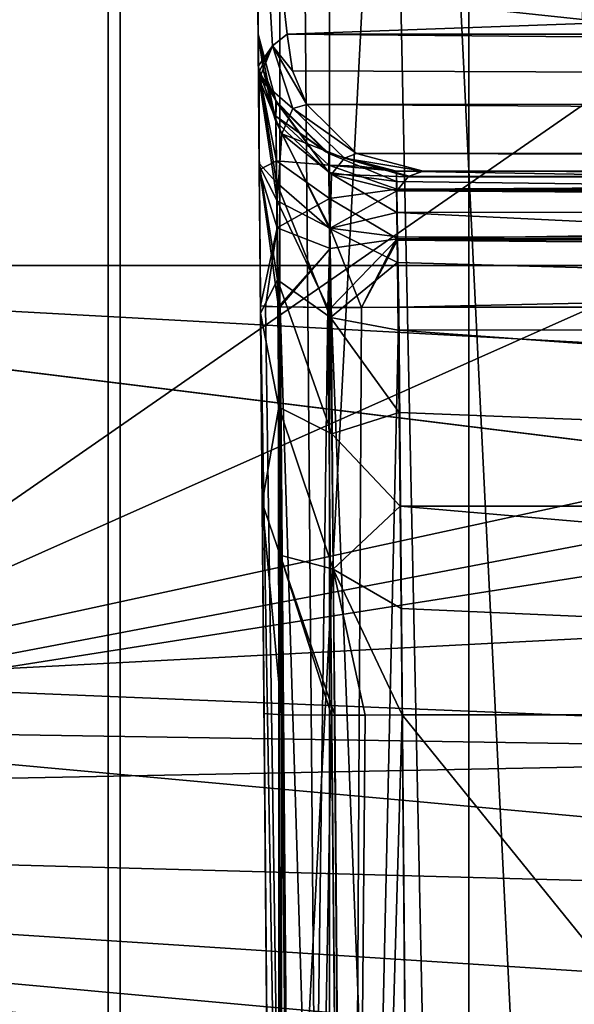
# Model space of a CAD drawing. Header units: millimetres. Extents: x -40 to 40, y -40 to 40.
# Tile 11 of 192: x -30.9 to -28.8, y -4.5 to -1. Entities that reach past the tile are written whole.
import ezdxf

# ---------------------------------------------------------------- set-up
doc = ezdxf.new("R2010")
doc.units = ezdxf.units.MM
doc.header["$LTSCALE"] = 8.749007
for name, color, linetype in [('1', 7, 'CONTINUOUS'), ('104', 7, 'CONTINUOUS'), ('109', 7, 'CONTINUOUS'), ('139', 7, 'CONTINUOUS'), ('16', 7, 'CONTINUOUS'), ('177', 7, 'CONTINUOUS'), ('178', 7, 'CONTINUOUS'), ('179', 7, 'CONTINUOUS'), ('182', 7, 'CONTINUOUS'), ('186', 7, 'CONTINUOUS'), ('187', 7, 'CONTINUOUS'), ('191', 7, 'CONTINUOUS'), ('192', 7, 'CONTINUOUS'), ('193', 7, 'CONTINUOUS'), ('194', 7, 'CONTINUOUS'), ('195', 7, 'CONTINUOUS'), ('196', 7, 'CONTINUOUS'), ('197', 7, 'CONTINUOUS'), ('198', 7, 'CONTINUOUS'), ('209', 7, 'CONTINUOUS'), ('366', 7, 'CONTINUOUS'), ('367', 7, 'CONTINUOUS'), ('368', 7, 'CONTINUOUS'), ('369', 7, 'CONTINUOUS'), ('48', 7, 'CONTINUOUS'), ('60', 7, 'CONTINUOUS')]:
    doc.layers.add(name, color=color, linetype=linetype)

msp = doc.modelspace()

# ---------------------------------------------------------------- linework, layer by layer
at = {"layer": '1', "linetype": 'CONTINUOUS'}
for points in [[(-27.9306, 27.9309), (-30.5342, 25.0582), (-27.9309, -27.9306), (-27.9306, 27.9309)], [(-30.5342, 25.0582), (-32.8434, 21.9445), (-30.5341, -25.0583), (-30.5342, 25.0582)], [(-27.9309, -27.9306), (-30.5342, 25.0582), (-30.5341, -25.0583), (-27.9309, -27.9306)], [(-30.5341, -25.0583), (-32.8434, 21.9445), (-32.843, -21.9451), (-30.5341, -25.0583)]]:
    msp.add_3dface(points, dxfattribs=at)
at = {"layer": '104', "linetype": 'CONTINUOUS'}
for points in [[(-32, 0, -730), (-31.8246, -3.346, -730), (-27, 0, -730), (-32, 0, -730)], [(-27, 0, -730), (-31.8246, -3.346, -730), (-26.838, -1.1267, -730), (-27, 0, -730)], [(-26.838, -1.1267, -730), (-31.8246, -3.346, -730), (-26.365, -2.1626, -730), (-26.838, -1.1267, -730)], [(-26.365, -2.1626, -730), (-31.8246, -3.346, -730), (-25.6194, -3.023, -730), (-26.365, -2.1626, -730)], [(-25.6194, -3.023, -730), (-31.8246, -3.346, -730), (-24.6619, -3.6384, -730), (-25.6194, -3.023, -730)], [(-31.8246, -3.346, -730), (-31.3005, -6.6543, -730), (-24.6619, -3.6384, -730), (-31.8246, -3.346, -730)], [(-24.6619, -3.6384, -730), (-31.3005, -6.6543, -730), (-23.5687, -3.9594, -730), (-24.6619, -3.6384, -730)], [(-23.5687, -3.9594, -730), (-31.3005, -6.6543, -730), (-6.6933, -4.4723, -730), (-23.5687, -3.9594, -730)], [(-6.6933, -4.4723, -730), (-31.3005, -6.6543, -730), (-5.6921, -5.6924, -730), (-6.6933, -4.4723, -730)]]:
    msp.add_3dface(points, dxfattribs=at)
at = {"layer": '109', "linetype": 'CONTINUOUS'}
for points in [[(-24.449, -1.4502, -733), (-32.5, 0, -733), (-24.8938, -0.7849, -733), (-24.449, -1.4502, -733)], [(-23.7845, -1.894, -733), (-32.5, 0, -733), (-24.449, -1.4502, -733), (-23.7845, -1.894, -733)], [(-32.3094, -3.5142, -733), (-32.5, 0, -733), (-23.7845, -1.894, -733), (-32.3094, -3.5142, -733)], [(-23.0004, -2.05, -733), (-32.3094, -3.5142, -733), (-23.7845, -1.894, -733), (-23.0004, -2.05, -733)], [(-32.3094, -3.5142, -733), (-23.0004, -2.05, -733), (-9.9772, -3.866, -733), (-32.3094, -3.5142, -733)], [(-9.097, -5.6333, -733), (-32.3094, -3.5142, -733), (-9.9772, -3.866, -733), (-9.097, -5.6333, -733)], [(-31.7401, -6.9868, -733), (-32.3094, -3.5142, -733), (-9.097, -5.6333, -733), (-31.7401, -6.9868, -733)]]:
    msp.add_3dface(points, dxfattribs=at)
at = {"layer": '139', "linetype": 'CONTINUOUS'}
for points in [[(-28.4314, 13.5521, -733), (-29.2274, 12.5263, -733), (-28.4338, -13.5497, -733), (-28.4314, 13.5521, -733)], [(-29.2274, 12.5263, -733), (-29.7326, 11.3291, -733), (-29.2287, -12.5241, -733), (-29.2274, 12.5263, -733)], [(-28.4338, -13.5497, -733), (-29.2274, 12.5263, -733), (-29.2287, -12.5241, -733), (-28.4338, -13.5497, -733)], [(-29.7326, 11.3291, -733), (-29.9124, 10.0436, -733), (-29.7328, -11.3286, -733), (-29.7326, 11.3291, -733)], [(-29.2287, -12.5241, -733), (-29.7326, 11.3291, -733), (-29.7328, -11.3286, -733), (-29.2287, -12.5241, -733)], [(-29.9124, -10.0436, -733), (-29.9124, 10.0436, -733), (-30, 0, -733), (-29.9124, -10.0436, -733)], [(-29.7328, -11.3286, -733), (-29.9124, 10.0436, -733), (-29.9124, -10.0436, -733), (-29.7328, -11.3286, -733)]]:
    msp.add_3dface(points, dxfattribs=at)
at = {"layer": '16', "linetype": 'CONTINUOUS'}
for points in [[(33.9501, -1.8406, -3.5), (-33.9501, 1.8406, -3.5), (33.9501, 1.8406, -3.5), (33.9501, -1.8406, -3.5)], [(-33.9501, -1.8406, -3.5), (-33.9501, 1.8406, -3.5), (33.9501, -1.8406, -3.5), (-33.9501, -1.8406, -3.5)], [(-33.9501, -1.8406, -3.5), (33.5521, -5.5004, -3.5), (-5, -5.4103, -3.5), (-33.9501, -1.8406, -3.5)], [(33.5521, -5.5004, -3.5), (-33.9501, -1.8406, -3.5), (33.9501, -1.8406, -3.5), (33.5521, -5.5004, -3.5)], [(-33.5522, -5.4998, -3.5), (-33.9501, -1.8406, -3.5), (-5, -5.4103, -3.5), (-33.5522, -5.4998, -3.5)]]:
    msp.add_3dface(points, dxfattribs=at)
at = {"layer": '177', "linetype": 'CONTINUOUS'}
for points in [[(-29.9396, -1.0463, -824.2713), (-30, 0, -824), (-29.886, -1.0044, -824.5577), (-29.9396, -1.0463, -824.2713)], [(-30, 0, -824), (-29.9396, -1.0463, -824.2713), (-29.9901, -1.1191, -824), (-30, 0, -824)], [(-29.886, -1.0044, -824.5577), (-30, 0, -824), (-1.9342, 0, -973.0221), (-29.886, -1.0044, -824.5577)], [(-2.9479, -1.0044, -967.5923), (-29.886, -1.0044, -824.5577), (-1.9342, 0, -973.0221), (-2.9479, -1.0044, -967.5923)], [(-29.9901, -1.1191, -824), (-29.9396, -1.0463, -824.2713), (-29.9895, -1.1439, -824.0016), (-29.9901, -1.1191, -824)], [(-29.9396, -1.0463, -824.2713), (-29.9876, -1.167, -824.011), (-29.9895, -1.1439, -824.0016), (-29.9396, -1.0463, -824.2713)]]:
    msp.add_3dface(points, dxfattribs=at)
at = {"layer": '178', "linetype": 'CONTINUOUS'}
for points in [[(-29.9901, -1.1191, -824), (-29.9895, -1.1439, -824.0016), (-29.9871, -1.4798, -823.6138), (-29.9901, -1.1191, -824)], [(-29.9895, -1.1439, -824.0016), (-29.9876, -1.167, -824.011), (-29.9871, -1.4798, -823.6138), (-29.9895, -1.1439, -824.0016)], [(-29.9224, -1.6072, -823.8216), (-29.9876, -1.167, -824.011), (-29.9056, -1.3651, -824.1221), (-29.9224, -1.6072, -823.8216)], [(-29.9871, -1.4798, -823.6138), (-29.9876, -1.167, -824.011), (-29.9224, -1.6072, -823.8216), (-29.9871, -1.4798, -823.6138)], [(-29.7309, -1.706, -823.9845), (-29.9224, -1.6072, -823.8216), (-29.9056, -1.3651, -824.1221), (-29.7309, -1.706, -823.9845)], [(-29.7258, -1.5113, -824.1938), (-29.7309, -1.706, -823.9845), (-29.9056, -1.3651, -824.1221), (-29.7258, -1.5113, -824.1938)], [(-29.9827, -1.9869, -823.4653), (-29.9871, -1.4798, -823.6138), (-29.9181, -1.9906, -823.711), (-29.9827, -1.9869, -823.4653)], [(-29.9871, -1.4798, -823.6138), (-29.9224, -1.6072, -823.8216), (-29.9181, -1.9906, -823.711), (-29.9871, -1.4798, -823.6138)], [(-29.49, -1.5707, -824.2088), (-29.7309, -1.706, -823.9845), (-29.7258, -1.5113, -824.1938), (-29.49, -1.5707, -824.2088)], [(-29.4871, -1.7377, -824.0395), (-29.7309, -1.706, -823.9845), (-29.49, -1.5707, -824.2088), (-29.4871, -1.7377, -824.0395)], [(-29.9224, -1.6072, -823.8216), (-29.7309, -1.706, -823.9845), (-29.7388, -1.9923, -823.8947), (-29.9224, -1.6072, -823.8216)], [(-29.9181, -1.9906, -823.711), (-29.9224, -1.6072, -823.8216), (-29.7388, -1.9923, -823.8947), (-29.9181, -1.9906, -823.711)], [(-29.7388, -1.9923, -823.8947), (-29.7309, -1.706, -823.9845), (-29.6169, -1.9921, -823.9469), (-29.7388, -1.9923, -823.8947)], [(-29.7309, -1.706, -823.9845), (-29.4871, -1.7377, -824.0395), (-29.6169, -1.9921, -823.9469), (-29.7309, -1.706, -823.9845)], [(-29.6169, -1.9921, -823.9469), (-29.4871, -1.7377, -824.0395), (-29.4869, -1.7494, -824.0325), (-29.6169, -1.9921, -823.9469)], [(-29.4827, -1.9913, -823.9652), (-29.6169, -1.9921, -823.9469), (-29.4869, -1.7494, -824.0325), (-29.4827, -1.9913, -823.9652)]]:
    msp.add_3dface(points, dxfattribs=at)
at = {"layer": '179', "linetype": 'CONTINUOUS'}
for points in [[(-29.9124, -10.0436, -733), (-30, 0, -733), (-29.9872, -1.4718, -743.9837), (-29.9124, -10.0436, -733)], [(-30, 0, -824), (-29.9901, -1.1191, -824), (-29.9871, -1.4798, -823.6138), (-30, 0, -824)], [(-30, 0, -824), (-29.9871, -1.4798, -823.6138), (-29.9827, -1.9869, -823.4653), (-30, 0, -824)], [(-30, 0, -824), (-29.9827, -1.9869, -823.4653), (-29.9827, -1.9869, -821.5347), (-30, 0, -824)], [(-29.9912, -1.0044, -745.4392), (-30, 0, -824), (-29.9912, -1.0044, -820.5349), (-29.9912, -1.0044, -745.4392)], [(-29.9912, -1.0044, -820.5349), (-30, 0, -824), (-29.9901, -1.1355, -821.0298), (-29.9912, -1.0044, -820.5349)], [(-29.9901, -1.1355, -821.0298), (-30, 0, -824), (-29.987, -1.4945, -821.3951), (-29.9901, -1.1355, -821.0298)], [(-29.987, -1.4945, -821.3951), (-30, 0, -824), (-29.9827, -1.9869, -821.5347), (-29.987, -1.4945, -821.3951)], [(-30, 0, -733), (-30, 0, -824), (-29.9912, -1.0044, -745.4392), (-30, 0, -733)], [(-29.9872, -1.4718, -743.9837), (-30, 0, -733), (-29.9902, -1.1241, -744.6747), (-29.9872, -1.4718, -743.9837)], [(-29.9902, -1.1241, -744.6747), (-30, 0, -733), (-29.9912, -1.0044, -745.4392), (-29.9902, -1.1241, -744.6747)], [(-29.9824, -2.0136, -743.4323), (-29.9124, -10.0436, -733), (-29.9872, -1.4718, -743.9837), (-29.9824, -2.0136, -743.4323)], [(-29.9124, -10.0436, -821.6753), (-29.9827, -1.9869, -823.4653), (-29.9124, -10.0436, -823.3247), (-29.9124, -10.0436, -821.6753)], [(-29.9827, -1.9869, -821.5347), (-29.9827, -1.9869, -823.4653), (-29.9124, -10.0436, -821.6753), (-29.9827, -1.9869, -821.5347)], [(-29.9765, -2.6986, -743.0726), (-29.9124, -10.0436, -733), (-29.9824, -2.0136, -743.4323), (-29.9765, -2.6986, -743.0726)], [(-29.9698, -3.4607, -742.9396), (-29.9124, -10.0436, -733), (-29.9765, -2.6986, -743.0726), (-29.9698, -3.4607, -742.9396)], [(-29.9124, -10.0436, -742.8247), (-29.9124, -10.0436, -733), (-29.9698, -3.4607, -742.9396), (-29.9124, -10.0436, -742.8247)]]:
    msp.add_3dface(points, dxfattribs=at)
at = {"layer": '182', "linetype": 'CONTINUOUS'}
for points in [[(-20.5297, -14.5087, -743.2467), (-29.4123, -10.048, -743.3246), (-29.4698, -3.4651, -743.4395), (-20.5297, -14.5087, -743.2467)], [(-20.7159, -3.4651, -743.4395), (-20.5297, -14.5087, -743.2467), (-29.4698, -3.4651, -743.4395), (-20.7159, -3.4651, -743.4395)]]:
    msp.add_3dface(points, dxfattribs=at)
at = {"layer": '186', "linetype": 'CONTINUOUS'}
for points in [[(-29.4123, -10.048, -823.8246), (-29.4827, -1.9913, -823.9652), (-2.4565, -1.9913, -823.9652), (-29.4123, -10.048, -823.8246)], [(-29.2506, -11.205, -823.8044), (-29.4123, -10.048, -823.8246), (-2.4565, -1.9913, -823.9652), (-29.2506, -11.205, -823.8044)], [(-28.796, -12.2822, -823.7856), (-29.2506, -11.205, -823.8044), (-2.4565, -1.9913, -823.9652), (-28.796, -12.2822, -823.7856)]]:
    msp.add_3dface(points, dxfattribs=at)
at = {"layer": '187', "linetype": 'CONTINUOUS'}
for points in [[(-29.9827, -1.9869, -823.4653), (-29.9181, -1.9906, -823.711), (-29.9124, -10.0436, -823.3247), (-29.9827, -1.9869, -823.4653)], [(-29.9181, -1.9906, -823.711), (-29.7388, -1.9923, -823.8947), (-29.8455, -10.0474, -823.5744), (-29.9181, -1.9906, -823.711)], [(-29.9124, -10.0436, -823.3247), (-29.9181, -1.9906, -823.711), (-29.8455, -10.0474, -823.5744), (-29.9124, -10.0436, -823.3247)], [(-29.8455, -10.0474, -823.5744), (-29.7388, -1.9923, -823.8947), (-29.6623, -10.049, -823.7576), (-29.8455, -10.0474, -823.5744)], [(-29.7388, -1.9923, -823.8947), (-29.6169, -1.9921, -823.9469), (-29.6623, -10.049, -823.7576), (-29.7388, -1.9923, -823.8947)], [(-29.6169, -1.9921, -823.9469), (-29.4827, -1.9913, -823.9652), (-29.6623, -10.049, -823.7576), (-29.6169, -1.9921, -823.9469)], [(-29.4827, -1.9913, -823.9652), (-29.4123, -10.048, -823.8246), (-29.6623, -10.049, -823.7576), (-29.4827, -1.9913, -823.9652)]]:
    msp.add_3dface(points, dxfattribs=at)
at = {"layer": '191', "linetype": 'CONTINUOUS'}
for points in [[(-29.4827, -1.9913, -821.0348), (-29.4123, -10.048, -821.1754), (-18.0722, -1.9913, -821.0348), (-29.4827, -1.9913, -821.0348)], [(-18.0722, -1.9913, -821.0348), (-29.4123, -10.048, -821.1754), (-17.9583, -2.0137, -821.0351), (-18.0722, -1.9913, -821.0348)], [(-17.9583, -2.0137, -821.0351), (-29.4123, -10.048, -821.1754), (-17.8617, -2.0773, -821.0363), (-17.9583, -2.0137, -821.0351)], [(-17.8617, -2.0773, -821.0363), (-29.4123, -10.048, -821.1754), (-17.7963, -2.1727, -821.0379), (-17.8617, -2.0773, -821.0363)], [(-17.7963, -2.1727, -821.0379), (-29.4123, -10.048, -821.1754), (-17.7718, -2.286, -821.0399), (-17.7963, -2.1727, -821.0379)], [(-29.4123, -10.048, -821.1754), (-29.2508, -11.2046, -821.1956), (-17.7718, -2.286, -821.0399), (-29.4123, -10.048, -821.1754)], [(-29.2508, -11.2046, -821.1956), (-28.7971, -12.2804, -821.2144), (-17.7718, -2.286, -821.0399), (-29.2508, -11.2046, -821.1956)]]:
    msp.add_3dface(points, dxfattribs=at)
at = {"layer": '192', "linetype": 'CONTINUOUS'}
for points in [[(-29.9827, -1.9869, -821.5347), (-29.8455, -10.0474, -821.4256), (-29.9643, -1.9891, -821.4005), (-29.9827, -1.9869, -821.5347)], [(-29.9827, -1.9869, -821.5347), (-29.9124, -10.0436, -821.6753), (-29.8455, -10.0474, -821.4256), (-29.9827, -1.9869, -821.5347)], [(-29.9643, -1.9891, -821.4005), (-29.8455, -10.0474, -821.4256), (-29.9189, -1.9906, -821.2904), (-29.9643, -1.9891, -821.4005)], [(-29.9189, -1.9906, -821.2904), (-29.8455, -10.0474, -821.4256), (-29.9121, -1.9908, -821.2786), (-29.9189, -1.9906, -821.2904)], [(-29.9121, -1.9908, -821.2786), (-29.6623, -10.049, -821.2424), (-29.7272, -1.9923, -821.0986), (-29.9121, -1.9908, -821.2786)], [(-29.8455, -10.0474, -821.4256), (-29.6623, -10.049, -821.2424), (-29.9121, -1.9908, -821.2786), (-29.8455, -10.0474, -821.4256)], [(-29.4123, -10.048, -821.1754), (-29.4827, -1.9913, -821.0348), (-29.7272, -1.9923, -821.0986), (-29.4123, -10.048, -821.1754)], [(-29.6623, -10.049, -821.2424), (-29.4123, -10.048, -821.1754), (-29.7272, -1.9923, -821.0986), (-29.6623, -10.049, -821.2424)]]:
    msp.add_3dface(points, dxfattribs=at)
at = {"layer": '193', "linetype": 'CONTINUOUS'}
for points in [[(-29.9912, -1.0044, -820.5349), (-29.9901, -1.1355, -821.0298), (-29.9275, -1.2443, -820.5348), (-29.9912, -1.0044, -820.5349)], [(-29.9901, -1.1355, -821.0298), (-29.9268, -1.3011, -820.8223), (-29.9275, -1.2443, -820.5348), (-29.9901, -1.1355, -821.0298)], [(-29.9901, -1.1355, -821.0298), (-29.925, -1.4629, -821.0664), (-29.9268, -1.3011, -820.8223), (-29.9901, -1.1355, -821.0298)], [(-29.9901, -1.1355, -821.0298), (-29.987, -1.4945, -821.3951), (-29.925, -1.4629, -821.0664), (-29.9901, -1.1355, -821.0298)], [(-29.9275, -1.2443, -820.5348), (-29.9268, -1.3011, -820.8223), (-29.9253, -1.2483, -820.5348), (-29.9275, -1.2443, -820.5348)], [(-29.9253, -1.2483, -820.5348), (-29.9268, -1.3011, -820.8223), (-29.7461, -1.4302, -820.5348), (-29.9253, -1.2483, -820.5348)], [(-29.7351, -1.4784, -820.7491), (-29.7358, -1.4361, -820.5348), (-29.9268, -1.3011, -820.8223), (-29.7351, -1.4784, -820.7491)], [(-29.925, -1.4629, -821.0664), (-29.7351, -1.4784, -820.7491), (-29.9268, -1.3011, -820.8223), (-29.925, -1.4629, -821.0664)], [(-29.9268, -1.3011, -820.8223), (-29.7358, -1.4361, -820.5348), (-29.7461, -1.4302, -820.5348), (-29.9268, -1.3011, -820.8223)], [(-29.7358, -1.4361, -820.5348), (-29.7351, -1.4784, -820.7491), (-29.6248, -1.4818, -820.5348), (-29.7358, -1.4361, -820.5348)], [(-29.987, -1.4945, -821.3951), (-29.9222, -1.7049, -821.2305), (-29.925, -1.4629, -821.0664), (-29.987, -1.4945, -821.3951)], [(-29.987, -1.4945, -821.3951), (-29.9827, -1.9869, -821.5347), (-29.9222, -1.7049, -821.2305), (-29.987, -1.4945, -821.3951)], [(-29.9222, -1.7049, -821.2305), (-29.7332, -1.5989, -820.9311), (-29.925, -1.4629, -821.0664), (-29.9222, -1.7049, -821.2305)], [(-29.7332, -1.5989, -820.9311), (-29.7351, -1.4784, -820.7491), (-29.925, -1.4629, -821.0664), (-29.7332, -1.5989, -820.9311)], [(-29.6248, -1.4818, -820.5348), (-29.7351, -1.4784, -820.7491), (-29.4913, -1.5, -820.5348), (-29.6248, -1.4818, -820.5348)], [(-29.4913, -1.5, -820.5348), (-29.7351, -1.4784, -820.7491), (-29.4901, -1.5655, -820.7823), (-29.4913, -1.5, -820.5348)], [(-29.7351, -1.4784, -820.7491), (-29.7332, -1.5989, -820.9311), (-29.4901, -1.5655, -820.7823), (-29.7351, -1.4784, -820.7491)], [(-29.4901, -1.5655, -820.7823), (-29.7332, -1.5989, -820.9311), (-29.487, -1.745, -820.9649), (-29.4901, -1.5655, -820.7823)], [(-29.7305, -1.7792, -821.0537), (-29.7332, -1.5989, -820.9311), (-29.9222, -1.7049, -821.2305), (-29.7305, -1.7792, -821.0537)], [(-29.7332, -1.5989, -820.9311), (-29.7305, -1.7792, -821.0537), (-29.487, -1.745, -820.9649), (-29.7332, -1.5989, -820.9311)], [(-29.9827, -1.9869, -821.5347), (-29.9643, -1.9891, -821.4005), (-29.9222, -1.7049, -821.2305), (-29.9827, -1.9869, -821.5347)], [(-29.9643, -1.9891, -821.4005), (-29.9189, -1.9906, -821.2904), (-29.9222, -1.7049, -821.2305), (-29.9643, -1.9891, -821.4005)], [(-29.9189, -1.9906, -821.2904), (-29.7305, -1.7792, -821.0537), (-29.9222, -1.7049, -821.2305), (-29.9189, -1.9906, -821.2904)], [(-29.9189, -1.9906, -821.2904), (-29.9121, -1.9908, -821.2786), (-29.7305, -1.7792, -821.0537), (-29.9189, -1.9906, -821.2904)], [(-29.9121, -1.9908, -821.2786), (-29.7272, -1.9923, -821.0986), (-29.7305, -1.7792, -821.0537), (-29.9121, -1.9908, -821.2786)], [(-29.7305, -1.7792, -821.0537), (-29.7272, -1.9923, -821.0986), (-29.487, -1.745, -820.9649), (-29.7305, -1.7792, -821.0537)], [(-29.7272, -1.9923, -821.0986), (-29.4827, -1.9913, -821.0348), (-29.487, -1.745, -820.9649), (-29.7272, -1.9923, -821.0986)]]:
    msp.add_3dface(points, dxfattribs=at)
at = {"layer": '194', "linetype": 'CONTINUOUS'}
for points in [[(-29.4913, -1.5, -820.5348), (-29.4901, -1.5655, -820.7823), (-18.0722, -1.5, -820.5348), (-29.4913, -1.5, -820.5348)], [(-18.0722, -1.5, -820.5348), (-29.4901, -1.5655, -820.7823), (-18.0722, -1.5571, -820.7669), (-18.0722, -1.5, -820.5348)], [(-18.0722, -1.5571, -820.7669), (-29.4901, -1.5655, -820.7823), (-18.0722, -1.5656, -820.7823), (-18.0722, -1.5571, -820.7669)], [(-29.4901, -1.5655, -820.7823), (-29.487, -1.745, -820.9649), (-18.0722, -1.5656, -820.7823), (-29.4901, -1.5655, -820.7823)], [(-18.0722, -1.5656, -820.7823), (-29.487, -1.745, -820.9649), (-18.0722, -1.7376, -820.9604), (-18.0722, -1.5656, -820.7823)], [(-18.0722, -1.7376, -820.9604), (-29.487, -1.745, -820.9649), (-18.0722, -1.7449, -820.9649), (-18.0722, -1.7376, -820.9604)], [(-29.487, -1.745, -820.9649), (-29.4827, -1.9913, -821.0348), (-18.0722, -1.7449, -820.9649), (-29.487, -1.745, -820.9649)], [(-29.4827, -1.9913, -821.0348), (-18.0722, -1.9913, -821.0348), (-18.0722, -1.7449, -820.9649), (-29.4827, -1.9913, -821.0348)]]:
    msp.add_3dface(points, dxfattribs=at)
at = {"layer": '195', "linetype": 'CONTINUOUS'}
for points in [[(-28.057, -1.5, -793.4261), (-29.4913, -1.5, -820.5348), (-27.986, -1.5, -793.6893), (-28.057, -1.5, -793.4261)], [(-28.0834, -1.5, -793.0957), (-29.4913, -1.5, -820.5348), (-28.057, -1.5, -793.4261), (-28.0834, -1.5, -793.0957)], [(-25.0015, -1.5, -793.679), (-29.4913, -1.5, -820.5348), (-24.9336, -1.5, -793.4172), (-25.0015, -1.5, -793.679)], [(-25.2519, -1.5, -794.0852), (-29.4913, -1.5, -820.5348), (-25.0015, -1.5, -793.679), (-25.2519, -1.5, -794.0852)], [(-25.4608, -1.5, -794.2612), (-29.4913, -1.5, -820.5348), (-25.2519, -1.5, -794.0852), (-25.4608, -1.5, -794.2612)], [(-25.7483, -1.5, -794.4098), (-29.4913, -1.5, -820.5348), (-25.4608, -1.5, -794.2612), (-25.7483, -1.5, -794.4098)], [(-26.0769, -1.5, -794.4987), (-29.4913, -1.5, -820.5348), (-25.7483, -1.5, -794.4098), (-26.0769, -1.5, -794.4987)], [(-26.4959, -1.5, -794.5326), (-29.4913, -1.5, -820.5348), (-26.0769, -1.5, -794.4987), (-26.4959, -1.5, -794.5326)], [(-26.9054, -1.5, -794.4992), (-29.4913, -1.5, -820.5348), (-26.4959, -1.5, -794.5326), (-26.9054, -1.5, -794.4992)], [(-27.2321, -1.5, -794.4103), (-29.4913, -1.5, -820.5348), (-26.9054, -1.5, -794.4992), (-27.2321, -1.5, -794.4103)], [(-27.5199, -1.5, -794.2606), (-29.4913, -1.5, -820.5348), (-27.2321, -1.5, -794.4103), (-27.5199, -1.5, -794.2606)], [(-29.4913, -1.5, -820.5348), (-27.7334, -1.5, -794.0787), (-27.986, -1.5, -793.6893), (-29.4913, -1.5, -820.5348)], [(-27.7334, -1.5, -794.0787), (-29.4913, -1.5, -820.5348), (-27.5199, -1.5, -794.2606), (-27.7334, -1.5, -794.0787)], [(-20.6945, -1.5, -745.4392), (-29.4913, -1.5, -745.4392), (-28, -1.5, -770.4674), (-20.6945, -1.5, -745.4392)], [(-28, -1.5, -781.0896), (-29.4913, -1.5, -820.5348), (-27.9895, -1.5, -781.3192), (-28, -1.5, -781.0896)], [(-27.9895, -1.5, -781.3192), (-29.4913, -1.5, -820.5348), (-28, -1.5, -782.5244), (-27.9895, -1.5, -781.3192)], [(-28, -1.5, -782.5244), (-29.4913, -1.5, -820.5348), (-28, -1.5, -783.1798), (-28, -1.5, -782.5244)], [(-28, -1.5, -783.1798), (-29.4913, -1.5, -820.5348), (-28, -1.5, -784.6859), (-28, -1.5, -783.1798)], [(-28, -1.5, -784.6859), (-29.4913, -1.5, -820.5348), (-28, -1.5, -785.3657), (-28, -1.5, -784.6859)], [(-28, -1.5, -785.3657), (-29.4913, -1.5, -820.5348), (-28, -1.5, -785.7626), (-28, -1.5, -785.3657)], [(-28, -1.5, -785.7626), (-29.4913, -1.5, -820.5348), (-28, -1.5, -786.3752), (-28, -1.5, -785.7626)], [(-28, -1.5, -786.3752), (-29.4913, -1.5, -820.5348), (-28, -1.5, -787.5149), (-28, -1.5, -786.3752)], [(-28, -1.5, -787.5149), (-29.4913, -1.5, -820.5348), (-28, -1.5, -788.2069), (-28, -1.5, -787.5149)], [(-28, -1.5, -788.2069), (-29.4913, -1.5, -820.5348), (-28, -1.5, -788.7585), (-28, -1.5, -788.2069)], [(-28, -1.5, -788.7585), (-29.4913, -1.5, -820.5348), (-28, -1.5, -790.0509), (-28, -1.5, -788.7585)], [(-28, -1.5, -790.0509), (-29.4913, -1.5, -820.5348), (-27.9814, -1.5, -790.2883), (-28, -1.5, -790.0509)], [(-27.9814, -1.5, -790.2883), (-29.4913, -1.5, -820.5348), (-28.0834, -1.5, -793.0957), (-27.9814, -1.5, -790.2883)], [(-29.4913, -1.5, -820.5348), (-18.0722, -1.5, -820.5348), (-24.9336, -1.5, -793.4172), (-29.4913, -1.5, -820.5348)], [(-29.4913, -1.5, -745.4392), (-29.4913, -1.5, -820.5348), (-28, -1.5, -770.4674), (-29.4913, -1.5, -745.4392)], [(-28, -1.5, -770.4674), (-29.4913, -1.5, -820.5348), (-28.0834, -1.5, -774.3406), (-28, -1.5, -770.4674)], [(-28.0834, -1.5, -774.3406), (-29.4913, -1.5, -820.5348), (-28.057, -1.5, -774.671), (-28.0834, -1.5, -774.3406)], [(-28.057, -1.5, -774.671), (-29.4913, -1.5, -820.5348), (-27.986, -1.5, -774.9342), (-28.057, -1.5, -774.671)], [(-27.986, -1.5, -774.9342), (-29.4913, -1.5, -820.5348), (-28, -1.5, -776.2456), (-27.986, -1.5, -774.9342)], [(-28, -1.5, -776.2456), (-29.4913, -1.5, -820.5348), (-28, -1.5, -776.8297), (-28, -1.5, -776.2456)], [(-28, -1.5, -776.8297), (-29.4913, -1.5, -820.5348), (-28, -1.5, -777.3894), (-28, -1.5, -776.8297)], [(-28, -1.5, -777.3894), (-29.4913, -1.5, -820.5348), (-28, -1.5, -777.998), (-28, -1.5, -777.3894)], [(-28, -1.5, -777.998), (-29.4913, -1.5, -820.5348), (-28, -1.5, -778.5638), (-28, -1.5, -777.998)], [(-28, -1.5, -778.5638), (-29.4913, -1.5, -820.5348), (-28, -1.5, -779.1479), (-28, -1.5, -778.5638)], [(-28, -1.5, -779.1479), (-29.4913, -1.5, -820.5348), (-28, -1.5, -779.7381), (-28, -1.5, -779.1479)], [(-28, -1.5, -779.7381), (-29.4913, -1.5, -820.5348), (-28, -1.5, -781.0896), (-28, -1.5, -779.7381)]]:
    msp.add_3dface(points, dxfattribs=at)
at = {"layer": '196', "linetype": 'CONTINUOUS'}
for points in [[(-29.9912, -1.0044, -745.4392), (-29.9912, -1.0044, -820.5349), (-29.9275, -1.2443, -820.5348), (-29.9912, -1.0044, -745.4392)], [(-29.9912, -1.0044, -745.4392), (-29.9275, -1.2443, -820.5348), (-29.9719, -1.1377, -745.4392), (-29.9912, -1.0044, -745.4392)], [(-29.9719, -1.1377, -745.4392), (-29.9275, -1.2443, -820.5348), (-29.9275, -1.2444, -745.4392), (-29.9719, -1.1377, -745.4392)], [(-29.9275, -1.2443, -820.5348), (-29.9253, -1.2483, -820.5348), (-29.9275, -1.2444, -745.4392), (-29.9275, -1.2443, -820.5348)], [(-29.9275, -1.2444, -745.4392), (-29.9253, -1.2483, -820.5348), (-29.9192, -1.2585, -745.4392), (-29.9275, -1.2444, -745.4392)], [(-29.9253, -1.2483, -820.5348), (-29.7461, -1.4302, -820.5348), (-29.9192, -1.2585, -745.4392), (-29.9253, -1.2483, -820.5348)], [(-29.7461, -1.4302, -820.5348), (-29.7358, -1.4361, -820.5348), (-29.9192, -1.2585, -745.4392), (-29.7461, -1.4302, -820.5348)], [(-29.9192, -1.2585, -745.4392), (-29.7358, -1.4361, -820.5348), (-29.7358, -1.4361, -745.4392), (-29.9192, -1.2585, -745.4392)], [(-29.7358, -1.4361, -820.5348), (-29.6248, -1.4818, -820.5348), (-29.7358, -1.4361, -745.4392), (-29.7358, -1.4361, -820.5348)], [(-29.4913, -1.5, -820.5348), (-29.4913, -1.5, -745.4392), (-29.7358, -1.4361, -745.4392), (-29.4913, -1.5, -820.5348)], [(-29.6248, -1.4818, -820.5348), (-29.4913, -1.5, -820.5348), (-29.7358, -1.4361, -745.4392), (-29.6248, -1.4818, -820.5348)]]:
    msp.add_3dface(points, dxfattribs=at)
at = {"layer": '197', "linetype": 'CONTINUOUS'}
for points in [[(-29.9902, -1.1241, -744.6747), (-29.9912, -1.0044, -745.4392), (-29.9268, -1.3198, -744.8608), (-29.9902, -1.1241, -744.6747)], [(-29.9912, -1.0044, -745.4392), (-29.9719, -1.1377, -745.4392), (-29.9268, -1.3198, -744.8608), (-29.9912, -1.0044, -745.4392)], [(-29.9872, -1.4718, -743.9837), (-29.9902, -1.1241, -744.6747), (-29.9246, -1.541, -744.3211), (-29.9872, -1.4718, -743.9837)], [(-29.9902, -1.1241, -744.6747), (-29.9268, -1.3198, -744.8608), (-29.9246, -1.541, -744.3211), (-29.9902, -1.1241, -744.6747)], [(-29.9719, -1.1377, -745.4392), (-29.9275, -1.2444, -745.4392), (-29.9268, -1.3198, -744.8608), (-29.9719, -1.1377, -745.4392)], [(-29.9275, -1.2444, -745.4392), (-29.735, -1.5051, -744.9103), (-29.9268, -1.3198, -744.8608), (-29.9275, -1.2444, -745.4392)], [(-29.9275, -1.2444, -745.4392), (-29.9192, -1.2585, -745.4392), (-29.735, -1.5051, -744.9103), (-29.9275, -1.2444, -745.4392)], [(-29.9192, -1.2585, -745.4392), (-29.7358, -1.4361, -745.4392), (-29.735, -1.5051, -744.9103), (-29.9192, -1.2585, -745.4392)], [(-29.9268, -1.3198, -744.8608), (-29.7329, -1.7072, -744.4168), (-29.9246, -1.541, -744.3211), (-29.9268, -1.3198, -744.8608)], [(-29.735, -1.5051, -744.9103), (-29.7329, -1.7072, -744.4168), (-29.9268, -1.3198, -744.8608), (-29.735, -1.5051, -744.9103)], [(-29.7358, -1.4361, -745.4392), (-29.4913, -1.5, -745.4392), (-29.4908, -1.5376, -745.0534), (-29.7358, -1.4361, -745.4392)], [(-29.735, -1.5051, -744.9103), (-29.7358, -1.4361, -745.4392), (-29.4908, -1.5376, -745.0534), (-29.735, -1.5051, -744.9103)], [(-29.9824, -2.0136, -743.4323), (-29.9872, -1.4718, -743.9837), (-29.9212, -1.893, -743.8563), (-29.9824, -2.0136, -743.4323)], [(-29.9872, -1.4718, -743.9837), (-29.9246, -1.541, -744.3211), (-29.9212, -1.893, -743.8563), (-29.9872, -1.4718, -743.9837)], [(-29.4896, -1.6489, -744.6821), (-29.735, -1.5051, -744.9103), (-29.4908, -1.5376, -745.0534), (-29.4896, -1.6489, -744.6821)], [(-29.7329, -1.7072, -744.4168), (-29.735, -1.5051, -744.9103), (-29.4896, -1.6489, -744.6821), (-29.7329, -1.7072, -744.4168)], [(-29.9246, -1.541, -744.3211), (-29.7295, -2.029, -743.9916), (-29.9212, -1.893, -743.8563), (-29.9246, -1.541, -744.3211)], [(-29.7329, -1.7072, -744.4168), (-29.7295, -2.029, -743.9916), (-29.9246, -1.541, -744.3211), (-29.7329, -1.7072, -744.4168)], [(-29.4877, -1.8302, -744.3384), (-29.7329, -1.7072, -744.4168), (-29.4896, -1.6489, -744.6821), (-29.4877, -1.8302, -744.3384)], [(-29.7295, -2.029, -743.9916), (-29.7329, -1.7072, -744.4168), (-29.4877, -1.8302, -744.3384), (-29.7295, -2.029, -743.9916)], [(-29.485, -2.0742, -744.0366), (-29.7295, -2.029, -743.9916), (-29.4877, -1.8302, -744.3384), (-29.485, -2.0742, -744.0366)], [(-29.9824, -2.0136, -743.4323), (-29.9212, -1.893, -743.8563), (-29.9168, -2.3523, -743.4973), (-29.9824, -2.0136, -743.4323)], [(-29.7295, -2.029, -743.9916), (-29.7251, -2.4489, -743.663), (-29.9212, -1.893, -743.8563), (-29.7295, -2.029, -743.9916)], [(-29.9212, -1.893, -743.8563), (-29.7251, -2.4489, -743.663), (-29.9168, -2.3523, -743.4973), (-29.9212, -1.893, -743.8563)], [(-29.9765, -2.6986, -743.0726), (-29.9824, -2.0136, -743.4323), (-29.9168, -2.3523, -743.4973), (-29.9765, -2.6986, -743.0726)], [(-29.7251, -2.4489, -743.663), (-29.7295, -2.029, -743.9916), (-29.4817, -2.3716, -743.788), (-29.7251, -2.4489, -743.663)], [(-29.4817, -2.3716, -743.788), (-29.7295, -2.029, -743.9916), (-29.485, -2.0742, -744.0366), (-29.4817, -2.3716, -743.788)], [(-29.9765, -2.6986, -743.0726), (-29.9168, -2.3523, -743.4973), (-29.9116, -2.8881, -743.2681), (-29.9765, -2.6986, -743.0726)], [(-29.9168, -2.3523, -743.4973), (-29.7199, -2.9389, -743.4531), (-29.9116, -2.8881, -743.2681), (-29.9168, -2.3523, -743.4973)], [(-29.7251, -2.4489, -743.663), (-29.7199, -2.9389, -743.4531), (-29.9168, -2.3523, -743.4973), (-29.7251, -2.4489, -743.663)], [(-29.478, -2.7112, -743.6013), (-29.7251, -2.4489, -743.663), (-29.4817, -2.3716, -743.788), (-29.478, -2.7112, -743.6013)], [(-29.7199, -2.9389, -743.4531), (-29.7251, -2.4489, -743.663), (-29.478, -2.7112, -743.6013), (-29.7199, -2.9389, -743.4531)], [(-29.9698, -3.4607, -742.9396), (-29.9765, -2.6986, -743.0726), (-29.906, -3.4644, -743.1838), (-29.9698, -3.4607, -742.9396)], [(-29.9765, -2.6986, -743.0726), (-29.9116, -2.8881, -743.2681), (-29.906, -3.4644, -743.1838), (-29.9765, -2.6986, -743.0726)], [(-29.474, -3.08, -743.4838), (-29.7199, -2.9389, -743.4531), (-29.478, -2.7112, -743.6013), (-29.474, -3.08, -743.4838)], [(-29.906, -3.4644, -743.1838), (-29.9116, -2.8881, -743.2681), (-29.7259, -3.4661, -743.3689), (-29.906, -3.4644, -743.1838)], [(-29.9116, -2.8881, -743.2681), (-29.7143, -3.4661, -743.3756), (-29.7259, -3.4661, -743.3689), (-29.9116, -2.8881, -743.2681)], [(-29.7199, -2.9389, -743.4531), (-29.7143, -3.4661, -743.3756), (-29.9116, -2.8881, -743.2681), (-29.7199, -2.9389, -743.4531)], [(-29.7143, -3.4661, -743.3756), (-29.7199, -2.9389, -743.4531), (-29.6041, -3.4659, -743.4211), (-29.7143, -3.4661, -743.3756)], [(-29.7199, -2.9389, -743.4531), (-29.4698, -3.4651, -743.4395), (-29.6041, -3.4659, -743.4211), (-29.7199, -2.9389, -743.4531)], [(-29.4698, -3.4651, -743.4395), (-29.7199, -2.9389, -743.4531), (-29.474, -3.08, -743.4838), (-29.4698, -3.4651, -743.4395)]]:
    msp.add_3dface(points, dxfattribs=at)
at = {"layer": '198', "linetype": 'CONTINUOUS'}
for points in [[(-29.4913, -1.5, -745.4392), (-20.6945, -1.5, -745.4392), (-20.7088, -1.6486, -744.6826), (-29.4913, -1.5, -745.4392)], [(-29.4908, -1.5376, -745.0534), (-29.4913, -1.5, -745.4392), (-20.7088, -1.6486, -744.6826), (-29.4908, -1.5376, -745.0534)], [(-29.4896, -1.6489, -744.6821), (-29.4908, -1.5376, -745.0534), (-20.7088, -1.6486, -744.6826), (-29.4896, -1.6489, -744.6821)], [(-20.7179, -2.0728, -744.0381), (-29.4896, -1.6489, -744.6821), (-20.7088, -1.6486, -744.6826), (-20.7179, -2.0728, -744.0381)], [(-29.4877, -1.8302, -744.3384), (-29.4896, -1.6489, -744.6821), (-20.7179, -2.0728, -744.0381), (-29.4877, -1.8302, -744.3384)], [(-29.485, -2.0742, -744.0366), (-29.4877, -1.8302, -744.3384), (-20.7179, -2.0728, -744.0381), (-29.485, -2.0742, -744.0366)], [(-20.7204, -2.7107, -743.6016), (-29.485, -2.0742, -744.0366), (-20.7179, -2.0728, -744.0381), (-20.7204, -2.7107, -743.6016)], [(-29.4817, -2.3716, -743.788), (-29.485, -2.0742, -744.0366), (-20.7204, -2.7107, -743.6016), (-29.4817, -2.3716, -743.788)], [(-29.478, -2.7112, -743.6013), (-29.4817, -2.3716, -743.788), (-20.7204, -2.7107, -743.6016), (-29.478, -2.7112, -743.6013)], [(-20.7159, -3.4651, -743.4395), (-29.478, -2.7112, -743.6013), (-20.7204, -2.7107, -743.6016), (-20.7159, -3.4651, -743.4395)], [(-20.7159, -3.4651, -743.4395), (-29.474, -3.08, -743.4838), (-29.478, -2.7112, -743.6013), (-20.7159, -3.4651, -743.4395)], [(-20.7159, -3.4651, -743.4395), (-29.4698, -3.4651, -743.4395), (-29.474, -3.08, -743.4838), (-20.7159, -3.4651, -743.4395)]]:
    msp.add_3dface(points, dxfattribs=at)
at = {"layer": '209', "linetype": 'CONTINUOUS'}
for points in [[(-29.9124, -10.0436, -742.8247), (-29.9698, -3.4607, -742.9396), (-29.906, -3.4644, -743.1838), (-29.9124, -10.0436, -742.8247)], [(-29.8455, -10.0474, -743.0744), (-29.9124, -10.0436, -742.8247), (-29.906, -3.4644, -743.1838), (-29.8455, -10.0474, -743.0744)], [(-29.8455, -10.0474, -743.0744), (-29.906, -3.4644, -743.1838), (-29.7259, -3.4661, -743.3689), (-29.8455, -10.0474, -743.0744)], [(-29.6623, -10.049, -743.2576), (-29.8455, -10.0474, -743.0744), (-29.7259, -3.4661, -743.3689), (-29.6623, -10.049, -743.2576)], [(-29.7143, -3.4661, -743.3756), (-29.6623, -10.049, -743.2576), (-29.7259, -3.4661, -743.3689), (-29.7143, -3.4661, -743.3756)], [(-29.6623, -10.049, -743.2576), (-29.7143, -3.4661, -743.3756), (-29.6041, -3.4659, -743.4211), (-29.6623, -10.049, -743.2576)], [(-29.4123, -10.048, -743.3246), (-29.6623, -10.049, -743.2576), (-29.4698, -3.4651, -743.4395), (-29.4123, -10.048, -743.3246)], [(-29.4698, -3.4651, -743.4395), (-29.6623, -10.049, -743.2576), (-29.6041, -3.4659, -743.4211), (-29.4698, -3.4651, -743.4395)]]:
    msp.add_3dface(points, dxfattribs=at)
at = {"layer": '366', "linetype": 'CONTINUOUS'}
for points in [[(-2.4565, -1.5656, -824.2177), (-29.49, -1.5707, -824.2088), (-29.4483, -1.5209, -824.322), (-2.4565, -1.5656, -824.2177)], [(-29.4447, -1.5181, -824.3317), (-2.4565, -1.5626, -824.223), (-29.4483, -1.5209, -824.322), (-29.4447, -1.5181, -824.3317)], [(-2.4565, -1.5626, -824.223), (-2.4565, -1.5656, -824.2177), (-29.4483, -1.5209, -824.322), (-2.4565, -1.5626, -824.223)], [(-29.3947, -1.5, -824.4652), (-2.4565, -1.5626, -824.223), (-29.4447, -1.5181, -824.3317), (-29.3947, -1.5, -824.4652)], [(-2.4565, -1.5, -824.4652), (-2.4565, -1.5626, -824.223), (-29.3947, -1.5, -824.4652), (-2.4565, -1.5, -824.4652)], [(-2.4565, -1.7425, -824.0366), (-29.49, -1.5707, -824.2088), (-2.4565, -1.5656, -824.2177), (-2.4565, -1.7425, -824.0366)], [(-29.4871, -1.7377, -824.0395), (-29.49, -1.5707, -824.2088), (-2.4565, -1.7425, -824.0366), (-29.4871, -1.7377, -824.0395)], [(-29.4869, -1.7494, -824.0325), (-29.4871, -1.7377, -824.0395), (-2.4565, -1.7425, -824.0366), (-29.4869, -1.7494, -824.0325)], [(-2.4565, -1.9913, -823.9652), (-29.4869, -1.7494, -824.0325), (-2.4565, -1.7425, -824.0366), (-2.4565, -1.9913, -823.9652)], [(-29.4827, -1.9913, -823.9652), (-29.4869, -1.7494, -824.0325), (-2.4565, -1.9913, -823.9652), (-29.4827, -1.9913, -823.9652)]]:
    msp.add_3dface(points, dxfattribs=at)
at = {"layer": '367', "linetype": 'CONTINUOUS'}
msp.add_3dface([(-2.4565, -1.5, -967.4998), (-2.4565, -1.5, -824.4652), (-29.3947, -1.5, -824.4652), (-2.4565, -1.5, -967.4998)], dxfattribs=at)
at = {"layer": '368', "linetype": 'CONTINUOUS'}
for points in [[(-29.886, -1.0044, -824.5577), (-2.883, -1.2483, -967.5801), (-29.8671, -1.1377, -824.5541), (-29.886, -1.0044, -824.5577)], [(-2.9479, -1.0044, -967.5923), (-2.883, -1.2483, -967.5801), (-29.886, -1.0044, -824.5577), (-2.9479, -1.0044, -967.5923)], [(-29.8671, -1.1377, -824.5541), (-2.883, -1.2483, -967.5801), (-29.8153, -1.2586, -824.5444), (-29.8671, -1.1377, -824.5541)], [(-2.883, -1.2483, -967.5801), (-2.7069, -1.4302, -967.547), (-29.8153, -1.2586, -824.5444), (-2.883, -1.2483, -967.5801)], [(-29.8153, -1.2586, -824.5444), (-2.7069, -1.4302, -967.547), (-29.635, -1.4362, -824.5104), (-29.8153, -1.2586, -824.5444)], [(-2.7069, -1.4302, -967.547), (-2.5877, -1.4818, -967.5245), (-29.635, -1.4362, -824.5104), (-2.7069, -1.4302, -967.547)], [(-2.5877, -1.4818, -967.5245), (-2.4565, -1.5, -967.4998), (-29.635, -1.4362, -824.5104), (-2.5877, -1.4818, -967.5245)], [(-2.4565, -1.5, -967.4998), (-29.3947, -1.5, -824.4652), (-29.635, -1.4362, -824.5104), (-2.4565, -1.5, -967.4998)]]:
    msp.add_3dface(points, dxfattribs=at)
at = {"layer": '369', "linetype": 'CONTINUOUS'}
for points in [[(-29.9396, -1.0463, -824.2713), (-29.886, -1.0044, -824.5577), (-29.8671, -1.1377, -824.5541), (-29.9396, -1.0463, -824.2713)], [(-29.9876, -1.167, -824.011), (-29.9396, -1.0463, -824.2713), (-29.8661, -1.2738, -824.3257), (-29.9876, -1.167, -824.011)], [(-29.9396, -1.0463, -824.2713), (-29.8153, -1.2586, -824.5444), (-29.8661, -1.2738, -824.3257), (-29.9396, -1.0463, -824.2713)], [(-29.9396, -1.0463, -824.2713), (-29.8671, -1.1377, -824.5541), (-29.8153, -1.2586, -824.5444), (-29.9396, -1.0463, -824.2713)], [(-29.9056, -1.3651, -824.1221), (-29.9876, -1.167, -824.011), (-29.8661, -1.2738, -824.3257), (-29.9056, -1.3651, -824.1221)], [(-29.9056, -1.3651, -824.1221), (-29.8661, -1.2738, -824.3257), (-29.6792, -1.4532, -824.3446), (-29.9056, -1.3651, -824.1221)], [(-29.8153, -1.2586, -824.5444), (-29.635, -1.4362, -824.5104), (-29.8661, -1.2738, -824.3257), (-29.8153, -1.2586, -824.5444)], [(-29.8661, -1.2738, -824.3257), (-29.635, -1.4362, -824.5104), (-29.6792, -1.4532, -824.3446), (-29.8661, -1.2738, -824.3257)], [(-29.7258, -1.5113, -824.1938), (-29.9056, -1.3651, -824.1221), (-29.6792, -1.4532, -824.3446), (-29.7258, -1.5113, -824.1938)], [(-29.4483, -1.5209, -824.322), (-29.7258, -1.5113, -824.1938), (-29.6792, -1.4532, -824.3446), (-29.4483, -1.5209, -824.322)], [(-29.635, -1.4362, -824.5104), (-29.3947, -1.5, -824.4652), (-29.6792, -1.4532, -824.3446), (-29.635, -1.4362, -824.5104)], [(-29.3947, -1.5, -824.4652), (-29.4447, -1.5181, -824.3317), (-29.6792, -1.4532, -824.3446), (-29.3947, -1.5, -824.4652)], [(-29.4447, -1.5181, -824.3317), (-29.4483, -1.5209, -824.322), (-29.6792, -1.4532, -824.3446), (-29.4447, -1.5181, -824.3317)], [(-29.49, -1.5707, -824.2088), (-29.7258, -1.5113, -824.1938), (-29.4483, -1.5209, -824.322), (-29.49, -1.5707, -824.2088)]]:
    msp.add_3dface(points, dxfattribs=at)
at = {"layer": '48', "linetype": 'CONTINUOUS'}
for points in [[(-7.2592, -3.2329, -14), (-37.8035, 0, -14), (-7.7728, -1.6526, -14), (-7.2592, -3.2329, -14)], [(-37.8035, 0, -14), (-7.9465, 0, -14), (-7.7728, -1.6526, -14), (-37.8035, 0, -14)], [(-37.6095, -3.8248, -14), (-37.8035, 0, -14), (-7.2592, -3.2329, -14), (-37.6095, -3.8248, -14)], [(-6.4285, -4.6714, -14), (-37.6095, -3.8248, -14), (-7.2592, -3.2329, -14), (-6.4285, -4.6714, -14)], [(-5.3166, -5.906, -14), (-37.6095, -3.8248, -14), (-6.4285, -4.6714, -14), (-5.3166, -5.906, -14)], [(-3.973, -6.8821, -14), (-37.6095, -3.8248, -14), (-5.3166, -5.906, -14), (-3.973, -6.8821, -14)], [(-2.456, -7.5575, -14), (-37.6095, -3.8248, -14), (-3.973, -6.8821, -14), (-2.456, -7.5575, -14)], [(-37.0296, -7.6101, -14), (-37.6095, -3.8248, -14), (-2.456, -7.5575, -14), (-37.0296, -7.6101, -14)]]:
    msp.add_3dface(points, dxfattribs=at)
at = {"layer": '60', "linetype": 'CONTINUOUS'}
for points in [[(-30.491, 17.6053, -11.5), (-30.4907, -17.6058, -11.5), (-28.4841, 20.6956, -11.5), (-30.491, 17.6053, -11.5)], [(-30.4907, -17.6058, -11.5), (-28.4837, -20.6961, -11.5), (-28.4841, 20.6956, -11.5), (-30.4907, -17.6058, -11.5)], [(-32.1643, 14.3216, -11.5), (-32.164, -14.3221, -11.5), (-30.491, 17.6053, -11.5), (-32.1643, 14.3216, -11.5)], [(-32.164, -14.3221, -11.5), (-30.4907, -17.6058, -11.5), (-30.491, 17.6053, -11.5), (-32.164, -14.3221, -11.5)]]:
    msp.add_3dface(points, dxfattribs=at)

doc.saveas('drawing.dxf')
